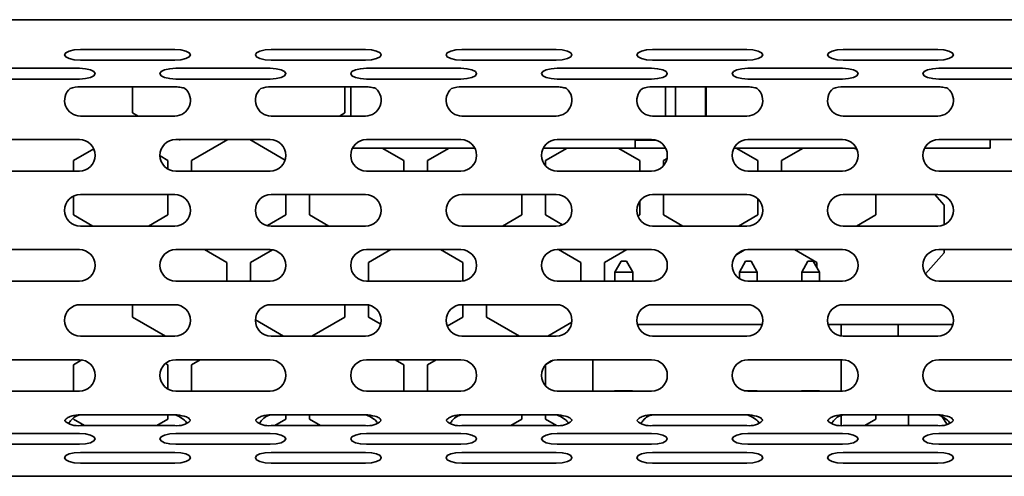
# Model space of a CAD drawing. Header units: millimetres. Extents: x -84 to 806, y -145 to 511.
# Tile 6 of 43: x 255.8 to 276.66, y 258.83 to 268.51. Entities that reach past the tile are written whole.
import ezdxf

# ---------------------------------------------------------------- set-up
doc = ezdxf.new("R2010")
doc.units = ezdxf.units.MM

msp = doc.modelspace()

# ---------------------------------------------------------------- linework, layer by layer
at = {"color": 7, "linetype": 'Continuous', "lineweight": 35}
for p, q in [((387.4358, 268.5125), (242.1024, 268.5125)), ((257.0809, 267.8811), (259.0809, 267.8811)), ((261.1223, 267.8811), (263.1223, 267.8811)), ((265.1638, 267.8811), (267.1638, 267.8811)), ((269.2052, 267.8811), (271.2052, 267.8811)), ((273.2467, 267.8811), (275.2467, 267.8811)), ((255.0601, 267.4821), (257.0601, 267.4821)), ((257.0809, 267.6531), (259.0809, 267.6531)), ((259.1016, 267.4821), (261.1016, 267.4821)), ((261.1223, 267.6531), (263.1223, 267.6531)), ((263.143, 267.4821), (265.143, 267.4821)), ((265.1638, 267.6531), (267.1638, 267.6531)), ((267.1845, 267.4821), (269.1845, 267.4821)), ((269.2052, 267.6531), (271.2052, 267.6531)), ((271.2259, 267.4821), (273.2259, 267.4821)), ((273.2467, 267.6531), (275.2467, 267.6531)), ((275.2674, 267.4821), (277.2674, 267.4821)), ((255.0601, 267.2541), (257.0601, 267.2541)), ((259.1016, 267.2541), (261.1016, 267.2541)), ((263.143, 267.2541), (265.143, 267.2541)), ((267.1845, 267.2541), (269.1845, 267.2541)), ((271.2259, 267.2541), (273.2259, 267.2541)), ((275.2674, 267.2541), (277.2674, 267.2541)), ((259.0809, 267.0909), (257.0809, 267.0909)), ((258.1858, 266.5367), (258.1858, 267.0909)), ((263.1223, 267.0909), (261.1223, 267.0909)), ((262.6858, 267.0909), (262.6858, 266.5367)), ((262.8138, 266.4691), (262.8138, 267.0909)), ((267.1638, 267.0909), (265.1638, 267.0909)), ((271.2052, 267.0909), (269.2052, 267.0909)), ((269.4804, 267.0909), (269.4804, 266.4691)), ((269.6938, 267.0909), (269.6938, 266.4691)), ((269.6938, 267.0909), (269.6938, 266.4691)), ((270.3271, 267.0909), (270.3271, 266.4691)), ((270.3371, 267.0909), (270.3371, 266.4691)), ((275.2467, 267.0909), (273.2467, 267.0909)), ((257.0809, 266.4691), (259.0809, 266.4691)), ((258.3028, 266.4691), (258.1858, 266.5367)), ((261.1223, 266.4691), (263.1223, 266.4691)), ((262.6858, 266.5367), (262.5687, 266.4691)), ((265.1638, 266.4691), (267.1638, 266.4691)), ((269.2052, 266.4691), (271.2052, 266.4691)), ((273.2467, 266.4691), (275.2467, 266.4691)), ((255.0601, 265.9691), (257.0601, 265.9691)), ((259.1016, 265.9691), (261.1016, 265.9691)), ((259.1858, 265.9594), (259.1689, 265.9691)), ((259.2027, 265.9691), (259.1858, 265.9594)), ((259.4358, 265.5263), (260.2027, 265.9691)), ((260.6689, 265.9691), (261.4195, 265.5357)), ((262.8477, 265.7904), (265.4383, 265.7904)), ((265.4383, 265.7904), (262.8477, 265.7904)), ((265.4383, 265.7904), (263.0471, 265.7904)), ((263.0471, 265.7904), (265.4383, 265.7904)), ((263.0471, 265.7904), (263.0471, 265.7904)), ((263.143, 265.9691), (265.143, 265.9691)), ((263.4784, 265.7904), (263.9358, 265.5263)), ((264.4358, 265.5263), (264.8931, 265.7904)), ((269.4798, 265.7904), (266.8892, 265.7904)), ((266.8892, 265.7904), (269.4798, 265.7904)), ((268.8371, 265.7904), (266.8892, 265.7904)), ((266.8892, 265.7904), (268.8371, 265.7904)), ((266.9358, 265.5263), (267.3931, 265.7904)), ((267.1845, 265.9691), (269.1845, 265.9691)), ((268.4784, 265.7904), (268.9358, 265.5263)), ((268.8371, 265.9691), (268.8371, 265.7904)), ((268.8371, 265.9691), (268.8371, 265.9571)), ((268.8371, 265.7904), (268.8371, 265.9571)), ((268.8371, 265.9571), (269.2733, 265.9571)), ((268.8371, 265.7904), (268.8371, 265.7904)), ((273.5212, 265.7904), (270.9306, 265.7904)), ((270.9306, 265.7904), (273.5212, 265.7904)), ((273.5212, 265.7904), (270.9306, 265.7904)), ((270.9306, 265.7904), (273.5212, 265.7904)), ((270.9784, 265.7904), (271.4358, 265.5263)), ((271.2259, 265.9691), (273.2259, 265.9691)), ((271.9358, 265.5263), (272.3931, 265.7904)), ((273.4784, 265.7904), (273.5365, 265.7569)), ((276.1271, 265.7904), (274.9721, 265.7904)), ((274.9721, 265.7904), (276.1271, 265.7904)), ((276.3604, 265.7904), (274.9721, 265.7904)), ((274.9721, 265.7904), (276.3604, 265.7904)), ((275.2674, 265.9691), (277.2674, 265.9691)), ((276.1271, 265.7904), (276.1271, 265.7904)), ((276.3604, 265.7904), (276.3604, 265.9691)), ((276.3604, 265.7904), (276.3604, 265.9691)), ((276.3604, 265.7904), (276.3604, 265.7904)), ((256.9358, 265.5263), (257.3637, 265.7734)), ((258.7685, 265.6229), (258.9358, 265.5263)), ((256.9358, 265.3025), (256.9358, 265.5263)), ((258.9358, 265.5263), (258.9358, 265.3466)), ((259.4358, 265.3025), (259.4358, 265.5263)), ((263.9358, 265.5263), (263.9358, 265.3025)), ((264.4358, 265.3025), (264.4358, 265.5263)), ((266.9358, 265.4139), (266.9358, 265.5263)), ((268.9358, 265.5263), (268.9358, 265.3025)), ((269.4358, 265.5263), (269.5113, 265.5699)), ((269.4358, 265.4168), (269.4358, 265.5263)), ((271.4358, 265.5263), (271.4358, 265.3025)), ((271.9358, 265.3025), (271.9358, 265.5263)), ((255.0601, 265.3025), (257.0601, 265.3025)), ((259.1016, 265.3025), (261.1016, 265.3025)), ((263.143, 265.3025), (265.143, 265.3025)), ((267.1845, 265.3025), (269.1845, 265.3025)), ((271.2259, 265.3025), (273.2259, 265.3025)), ((275.2674, 265.3025), (277.2674, 265.3025)), ((256.9358, 264.3716), (256.9358, 264.7692)), ((257.0809, 264.8025), (259.0809, 264.8025)), ((258.9358, 264.8025), (258.9358, 264.3716)), ((261.1223, 264.8025), (263.1223, 264.8025)), ((261.4358, 264.8025), (261.4358, 264.3716)), ((261.9358, 264.3716), (261.9358, 264.8025)), ((265.1638, 264.8025), (267.1638, 264.8025)), ((266.4358, 264.8025), (266.4358, 264.3716)), ((266.9358, 264.3716), (266.9358, 264.8025)), ((269.2052, 264.8025), (271.2052, 264.8025)), ((269.4358, 264.3716), (269.4358, 264.8025)), ((273.2467, 264.8025), (275.2467, 264.8025)), ((273.9358, 264.8025), (273.9358, 264.3716)), ((275.1825, 264.8025), (275.384, 264.5808)), ((268.9358, 264.6654), (268.9358, 264.3716)), ((271.4358, 264.7099), (271.4358, 264.3716)), ((275.384, 264.5808), (275.384, 264.1654)), ((257.3443, 264.1358), (256.9358, 264.3716)), ((258.9358, 264.3716), (258.5273, 264.1358)), ((261.4358, 264.3716), (261.0436, 264.1452)), ((262.3443, 264.1358), (261.9358, 264.3716)), ((266.4358, 264.3716), (266.0273, 264.1358)), ((267.2965, 264.1634), (266.9358, 264.3716)), ((268.9358, 264.3716), (268.8947, 264.3479)), ((269.8443, 264.1358), (269.4358, 264.3716)), ((271.4358, 264.3716), (271.0273, 264.1358)), ((273.9358, 264.3716), (273.5273, 264.1358)), ((257.0809, 264.1358), (259.0809, 264.1358)), ((261.1223, 264.1358), (263.1223, 264.1358)), ((265.1638, 264.1358), (267.1638, 264.1358)), ((269.2052, 264.1358), (271.2052, 264.1358)), ((273.2467, 264.1358), (275.2467, 264.1358)), ((255.0601, 263.6358), (257.0601, 263.6358)), ((259.1016, 263.6358), (261.1016, 263.6358)), ((259.7103, 263.6358), (260.1858, 263.3613)), ((260.6858, 263.3613), (261.154, 263.6316)), ((263.143, 263.6358), (265.143, 263.6358)), ((263.1858, 263.3613), (263.6612, 263.6358)), ((264.7103, 263.6358), (265.1858, 263.3613)), ((267.1845, 263.6358), (269.1845, 263.6358)), ((267.2103, 263.6358), (267.6858, 263.3613)), ((268.1858, 263.3613), (268.6612, 263.6358)), ((270.9877, 263.5356), (271.1431, 263.6253)), ((271.2259, 263.6358), (273.2259, 263.6358)), ((272.2103, 263.6358), (272.6858, 263.3613)), ((275.384, 263.5648), (274.9848, 263.1257)), ((274.9848, 263.1257), (275.384, 263.5648)), ((275.2674, 263.6358), (277.2674, 263.6358)), ((275.384, 263.6358), (275.384, 263.5648)), ((275.384, 263.5648), (275.384, 263.5648)), ((260.1858, 263.3613), (260.1858, 262.9691)), ((260.6858, 262.9691), (260.6858, 263.3613)), ((263.1858, 262.9691), (263.1858, 263.3613)), ((265.1858, 263.3613), (265.1858, 262.9719)), ((267.6858, 263.3613), (267.6858, 262.9691)), ((268.1858, 262.9691), (268.1858, 263.3613)), ((268.4041, 263.1555), (268.5374, 263.3889)), ((268.5374, 263.3889), (268.6507, 263.3889)), ((268.6507, 263.3889), (268.6507, 263.3889)), ((268.7841, 263.1555), (268.6507, 263.3889)), ((268.7841, 263.1555), (268.6507, 263.3889)), ((271.0441, 263.1555), (271.1774, 263.3889)), ((271.1774, 263.3889), (271.2907, 263.3889)), ((271.4241, 263.1555), (271.2907, 263.3889)), ((271.2907, 263.3889), (271.2907, 263.3889)), ((271.2907, 263.3889), (271.4241, 263.1555)), ((272.3641, 263.1555), (272.4974, 263.3889)), ((272.4974, 263.3889), (272.6107, 263.3889)), ((272.7441, 263.1555), (272.6107, 263.3889)), ((272.6107, 263.3889), (272.6107, 263.3889)), ((272.6107, 263.3889), (272.7441, 263.1555)), ((272.6858, 263.3613), (272.6858, 263.2576)), ((268.7841, 263.1555), (268.4041, 263.1555)), ((268.4041, 263.1555), (268.4041, 262.9691)), ((268.7841, 263.1555), (268.7841, 262.9691)), ((268.7841, 263.1555), (268.7841, 263.1555)), ((268.7841, 263.1555), (268.7841, 262.9691)), ((271.4241, 263.1555), (271.0441, 263.1555)), ((271.0441, 263.1555), (271.0441, 263.0231)), ((271.4241, 263.1555), (271.4241, 262.9691)), ((271.4241, 263.1555), (271.4241, 263.1555)), ((271.4241, 263.1555), (271.4241, 262.9691)), ((272.7441, 263.1555), (272.3641, 263.1555)), ((272.3641, 263.1555), (272.3641, 262.9691)), ((272.7441, 263.1555), (272.7441, 262.9691)), ((272.7441, 263.1555), (272.7441, 263.1555)), ((272.7441, 263.1555), (272.7441, 262.9691)), ((255.0601, 262.9691), (257.0601, 262.9691)), ((259.1016, 262.9691), (261.1016, 262.9691)), ((263.143, 262.9691), (265.143, 262.9691)), ((267.1845, 262.9691), (269.1845, 262.9691)), ((271.2259, 262.9691), (273.2259, 262.9691)), ((275.2674, 262.9691), (277.2674, 262.9691)), ((257.0809, 262.4691), (259.0809, 262.4691)), ((258.1858, 262.2066), (258.1858, 262.4691)), ((261.1223, 262.4691), (263.1223, 262.4691)), ((262.6858, 262.4691), (262.6858, 262.2066)), ((263.1858, 262.2066), (263.1858, 262.463)), ((265.1638, 262.4691), (267.1638, 262.4691)), ((265.1858, 262.4691), (265.1858, 262.2066)), ((265.6858, 262.2066), (265.6858, 262.4691)), ((269.2052, 262.4691), (271.2052, 262.4691)), ((273.2467, 262.4691), (275.2467, 262.4691)), ((258.8858, 261.8025), (258.1858, 262.2066)), ((261.3858, 261.8025), (260.7892, 262.1469)), ((262.6858, 262.2066), (261.9858, 261.8025)), ((263.446, 262.0563), (263.1858, 262.2066)), ((265.1858, 262.2066), (264.8532, 262.0146)), ((266.3858, 261.8025), (265.6858, 262.2066)), ((267.4947, 262.0963), (266.9858, 261.8025)), ((268.8834, 262.0489), (271.527, 262.0489)), ((272.9249, 262.0489), (275.5685, 262.0489)), ((273.2041, 262.0489), (273.2041, 261.8052)), ((273.2041, 262.0489), (273.2041, 261.8052)), ((274.4103, 262.0489), (274.4103, 261.8025)), ((257.0809, 261.8025), (259.0809, 261.8025)), ((261.1223, 261.8025), (263.1223, 261.8025)), ((265.1638, 261.8025), (267.1638, 261.8025)), ((269.2052, 261.8025), (271.2052, 261.8025)), ((273.2467, 261.8025), (275.2467, 261.8025)), ((255.0601, 261.3025), (257.0601, 261.3025)), ((256.9358, 261.1962), (257.1126, 261.2983)), ((256.9358, 260.6358), (256.9358, 261.1962)), ((258.8871, 261.2243), (258.9358, 261.1962)), ((258.9358, 261.1962), (258.9358, 260.68)), ((259.1016, 261.3025), (261.1016, 261.3025)), ((259.4358, 261.1962), (259.6198, 261.3025)), ((259.4358, 260.6358), (259.4358, 261.1962)), ((263.143, 261.3025), (265.143, 261.3025)), ((263.7518, 261.3025), (263.9358, 261.1962)), ((263.9358, 261.1962), (263.9358, 260.6358)), ((264.4358, 261.1962), (264.6198, 261.3025)), ((264.4358, 260.6358), (264.4358, 261.1962)), ((266.9463, 261.2023), (267.1017, 261.292)), ((267.1845, 261.3025), (269.1845, 261.3025)), ((267.9374, 261.3025), (267.9374, 260.6358)), ((271.2259, 261.3025), (273.2259, 261.3025)), ((273.2041, 261.3025), (273.2041, 260.6358)), ((273.2041, 261.3025), (273.2041, 260.6358)), ((275.2674, 261.3025), (277.2674, 261.3025)), ((266.9358, 260.7472), (266.9358, 261.1911)), ((255.0601, 260.6358), (257.0601, 260.6358)), ((259.1016, 260.6358), (261.1016, 260.6358)), ((263.143, 260.6358), (265.143, 260.6358)), ((267.1845, 260.6358), (269.1845, 260.6358)), ((268.4007, 260.6455), (268.7807, 260.6455)), ((268.4007, 260.6455), (268.4105, 260.6358)), ((268.4007, 260.6358), (268.4007, 260.6455)), ((268.7807, 260.6455), (268.771, 260.6358)), ((268.7807, 260.6455), (268.7807, 260.6358)), ((271.1459, 260.6455), (271.4207, 260.6455)), ((271.2259, 260.6358), (273.2259, 260.6358)), ((271.4207, 260.6455), (271.411, 260.6358)), ((271.4207, 260.6455), (271.4207, 260.6358)), ((272.3607, 260.6455), (272.7407, 260.6455)), ((272.3705, 260.6358), (272.3607, 260.6455)), ((272.3607, 260.6358), (272.3607, 260.6455)), ((272.731, 260.6358), (272.7407, 260.6455)), ((272.7407, 260.6455), (272.7407, 260.6358)), ((275.2674, 260.6358), (277.2674, 260.6358)), ((257.1673, 259.9078), (256.9358, 260.0415)), ((257.0809, 260.1358), (259.0809, 260.1358)), ((258.9358, 260.0415), (258.7042, 259.9078)), ((258.9358, 260.1358), (258.9358, 260.0415)), ((261.1223, 260.1358), (263.1223, 260.1358)), ((261.4358, 260.0415), (261.2042, 259.9078)), ((261.4358, 260.1358), (261.4358, 260.0415)), ((261.9358, 260.0415), (261.9358, 260.1358)), ((262.1673, 259.9078), (261.9358, 260.0415)), ((265.1638, 260.1358), (267.1638, 260.1358)), ((266.4358, 260.0415), (266.2042, 259.9078)), ((266.4358, 260.1358), (266.4358, 260.0415)), ((266.9358, 260.0415), (266.9358, 260.1358)), ((267.1673, 259.9078), (266.9358, 260.0415)), ((269.2052, 260.1358), (271.2052, 260.1358)), ((273.2041, 260.1201), (273.2041, 259.9088)), ((273.2041, 260.1201), (273.2041, 259.9088)), ((273.2467, 260.1358), (275.2467, 260.1358)), ((273.9358, 260.0415), (273.7042, 259.9078)), ((273.9358, 260.1358), (273.9358, 260.0415)), ((274.6305, 260.1358), (274.6305, 259.9078)), ((275.339, 260.0915), (275.447, 259.9307)), ((255.0601, 259.7368), (257.0601, 259.7368)), ((257.0809, 259.9078), (259.0809, 259.9078)), ((259.1016, 259.7368), (261.1016, 259.7368)), ((261.1223, 259.9078), (263.1223, 259.9078)), ((263.143, 259.7368), (265.143, 259.7368)), ((265.1638, 259.9078), (267.1638, 259.9078)), ((267.1845, 259.7368), (269.1845, 259.7368)), ((269.2052, 259.9078), (271.2052, 259.9078)), ((271.2259, 259.7368), (273.2259, 259.7368)), ((273.2467, 259.9078), (275.2467, 259.9078)), ((275.2674, 259.7368), (277.2674, 259.7368)), ((255.0601, 259.5088), (257.0601, 259.5088)), ((257.0809, 259.3378), (259.0809, 259.3378)), ((259.1016, 259.5088), (261.1016, 259.5088)), ((261.1223, 259.3378), (263.1223, 259.3378)), ((263.143, 259.5088), (265.143, 259.5088)), ((265.1638, 259.3378), (267.1638, 259.3378)), ((267.1845, 259.5088), (269.1845, 259.5088)), ((269.2052, 259.3378), (271.2052, 259.3378)), ((271.2259, 259.5088), (273.2259, 259.5088)), ((273.2467, 259.3378), (275.2467, 259.3378)), ((275.2674, 259.5088), (277.2674, 259.5088)), ((257.0809, 259.1098), (259.0809, 259.1098)), ((261.1223, 259.1098), (263.1223, 259.1098)), ((265.1638, 259.1098), (267.1638, 259.1098)), ((269.2052, 259.1098), (271.2052, 259.1098)), ((273.2467, 259.1098), (275.2467, 259.1098)), ((242.1024, 258.8291), (387.4358, 258.8291))]:
    msp.add_line(p, q, dxfattribs=at)
at = {"color": 7, "linetype": 'Continuous', "lineweight": 35, "flags": 128}
for points in [[(257.0809, 267.8811), (256.9533, 267.8725), (256.8452, 267.8477), (256.7729, 267.8108), (256.7475, 267.7671), (256.7729, 267.7235), (256.8452, 267.6865), (256.9533, 267.6618), (257.0809, 267.6531)], [(259.0809, 267.6531), (259.2084, 267.6618), (259.3166, 267.6865), (259.3888, 267.7235), (259.4142, 267.7671), (259.3888, 267.8108), (259.3166, 267.8477), (259.2084, 267.8725), (259.0809, 267.8811)], [(261.1223, 267.8811), (260.9948, 267.8725), (260.8866, 267.8477), (260.8144, 267.8108), (260.789, 267.7671), (260.8144, 267.7235), (260.8866, 267.6865), (260.9948, 267.6618), (261.1223, 267.6531)], [(263.1223, 267.6531), (263.2499, 267.6618), (263.358, 267.6865), (263.4303, 267.7235), (263.4556, 267.7671), (263.4303, 267.8108), (263.358, 267.8477), (263.2499, 267.8725), (263.1223, 267.8811)], [(265.1638, 267.8811), (265.0362, 267.8725), (264.9281, 267.8477), (264.8558, 267.8108), (264.8304, 267.7671), (264.8558, 267.7235), (264.9281, 267.6865), (265.0362, 267.6618), (265.1638, 267.6531)], [(267.1638, 267.6531), (267.2913, 267.6618), (267.3995, 267.6865), (267.4717, 267.7235), (267.4971, 267.7671), (267.4717, 267.8108), (267.3995, 267.8477), (267.2913, 267.8725), (267.1638, 267.8811)], [(269.2052, 267.8811), (269.0777, 267.8725), (268.9695, 267.8477), (268.8973, 267.8108), (268.8719, 267.7671), (268.8973, 267.7235), (268.9695, 267.6865), (269.0777, 267.6618), (269.2052, 267.6531)], [(271.2052, 267.6531), (271.3328, 267.6618), (271.4409, 267.6865), (271.5132, 267.7235), (271.5386, 267.7671), (271.5132, 267.8108), (271.4409, 267.8477), (271.3328, 267.8725), (271.2052, 267.8811)], [(273.2467, 267.8811), (273.1191, 267.8725), (273.011, 267.8477), (272.9387, 267.8108), (272.9133, 267.7671), (272.9387, 267.7235), (273.011, 267.6865), (273.1191, 267.6618), (273.2467, 267.6531)], [(275.2467, 267.6531), (275.3742, 267.6618), (275.4824, 267.6865), (275.5546, 267.7235), (275.58, 267.7671), (275.5546, 267.8108), (275.4824, 267.8477), (275.3742, 267.8725), (275.2467, 267.8811)], [(257.0601, 267.2541), (257.1877, 267.2628), (257.2958, 267.2875), (257.3681, 267.3245), (257.3935, 267.3681), (257.3681, 267.4117), (257.2958, 267.4487), (257.1877, 267.4734), (257.0601, 267.4821)], [(259.1016, 267.4821), (258.974, 267.4734), (258.8659, 267.4487), (258.7936, 267.4117), (258.7683, 267.3681), (258.7936, 267.3245), (258.8659, 267.2875), (258.974, 267.2628), (259.1016, 267.2541)], [(261.1016, 267.2541), (261.2291, 267.2628), (261.3373, 267.2875), (261.4095, 267.3245), (261.4349, 267.3681), (261.4095, 267.4117), (261.3373, 267.4487), (261.2291, 267.4734), (261.1016, 267.4821)], [(263.143, 267.4821), (263.0155, 267.4734), (262.9073, 267.4487), (262.8351, 267.4117), (262.8097, 267.3681), (262.8351, 267.3245), (262.9073, 267.2875), (263.0155, 267.2628), (263.143, 267.2541)], [(265.143, 267.2541), (265.2706, 267.2628), (265.3787, 267.2875), (265.451, 267.3245), (265.4764, 267.3681), (265.451, 267.4117), (265.3787, 267.4487), (265.2706, 267.4734), (265.143, 267.4821)], [(267.1845, 267.4821), (267.0569, 267.4734), (266.9488, 267.4487), (266.8765, 267.4117), (266.8512, 267.3681), (266.8765, 267.3245), (266.9488, 267.2875), (267.0569, 267.2628), (267.1845, 267.2541)], [(269.1845, 267.2541), (269.3121, 267.2628), (269.4202, 267.2875), (269.4925, 267.3245), (269.5178, 267.3681), (269.4925, 267.4117), (269.4202, 267.4487), (269.3121, 267.4734), (269.1845, 267.4821)], [(271.2259, 267.4821), (271.0984, 267.4734), (270.9902, 267.4487), (270.918, 267.4117), (270.8926, 267.3681), (270.918, 267.3245), (270.9902, 267.2875), (271.0984, 267.2628), (271.2259, 267.2541)], [(273.2259, 267.2541), (273.3535, 267.2628), (273.4616, 267.2875), (273.5339, 267.3245), (273.5593, 267.3681), (273.5339, 267.4117), (273.4616, 267.4487), (273.3535, 267.4734), (273.2259, 267.4821)], [(275.2674, 267.4821), (275.1398, 267.4734), (275.0317, 267.4487), (274.9594, 267.4117), (274.9341, 267.3681), (274.9594, 267.3245), (275.0317, 267.2875), (275.1398, 267.2628), (275.2674, 267.2541)], [(257.0601, 259.5088), (257.1877, 259.5175), (257.2958, 259.5422), (257.3681, 259.5792), (257.3935, 259.6228), (257.3681, 259.6665), (257.2958, 259.7034), (257.1877, 259.7282), (257.0601, 259.7368)], [(259.1016, 259.7368), (258.974, 259.7282), (258.8659, 259.7034), (258.7936, 259.6665), (258.7683, 259.6228), (258.7936, 259.5792), (258.8659, 259.5422), (258.974, 259.5175), (259.1016, 259.5088)], [(261.1016, 259.5088), (261.2291, 259.5175), (261.3373, 259.5422), (261.4095, 259.5792), (261.4349, 259.6228), (261.4095, 259.6665), (261.3373, 259.7034), (261.2291, 259.7282), (261.1016, 259.7368)], [(263.143, 259.7368), (263.0155, 259.7282), (262.9073, 259.7034), (262.8351, 259.6665), (262.8097, 259.6228), (262.8351, 259.5792), (262.9073, 259.5422), (263.0155, 259.5175), (263.143, 259.5088)], [(265.143, 259.5088), (265.2706, 259.5175), (265.3787, 259.5422), (265.451, 259.5792), (265.4764, 259.6228), (265.451, 259.6665), (265.3787, 259.7034), (265.2706, 259.7282), (265.143, 259.7368)], [(267.1845, 259.7368), (267.0569, 259.7282), (266.9488, 259.7034), (266.8765, 259.6665), (266.8512, 259.6228), (266.8765, 259.5792), (266.9488, 259.5422), (267.0569, 259.5175), (267.1845, 259.5088)], [(269.1845, 259.5088), (269.3121, 259.5175), (269.4202, 259.5422), (269.4925, 259.5792), (269.5178, 259.6228), (269.4925, 259.6665), (269.4202, 259.7034), (269.3121, 259.7282), (269.1845, 259.7368)], [(271.2259, 259.7368), (271.0984, 259.7282), (270.9902, 259.7034), (270.918, 259.6665), (270.8926, 259.6228), (270.918, 259.5792), (270.9902, 259.5422), (271.0984, 259.5175), (271.2259, 259.5088)], [(273.2259, 259.5088), (273.3535, 259.5175), (273.4616, 259.5422), (273.5339, 259.5792), (273.5593, 259.6228), (273.5339, 259.6665), (273.4616, 259.7034), (273.3535, 259.7282), (273.2259, 259.7368)], [(275.2674, 259.7368), (275.1398, 259.7282), (275.0317, 259.7034), (274.9594, 259.6665), (274.9341, 259.6228), (274.9594, 259.5792), (275.0317, 259.5422), (275.1398, 259.5175), (275.2674, 259.5088)], [(257.0809, 259.3378), (256.9533, 259.3291), (256.8452, 259.3044), (256.7729, 259.2674), (256.7475, 259.2238), (256.7729, 259.1802), (256.8452, 259.1432), (256.9533, 259.1185), (257.0809, 259.1098)], [(259.0809, 259.1098), (259.2084, 259.1185), (259.3166, 259.1432), (259.3888, 259.1802), (259.4142, 259.2238), (259.3888, 259.2674), (259.3166, 259.3044), (259.2084, 259.3291), (259.0809, 259.3378)], [(261.1223, 259.3378), (260.9948, 259.3291), (260.8866, 259.3044), (260.8144, 259.2674), (260.789, 259.2238), (260.8144, 259.1802), (260.8866, 259.1432), (260.9948, 259.1185), (261.1223, 259.1098)], [(263.1223, 259.1098), (263.2499, 259.1185), (263.358, 259.1432), (263.4303, 259.1802), (263.4556, 259.2238), (263.4303, 259.2674), (263.358, 259.3044), (263.2499, 259.3291), (263.1223, 259.3378)], [(265.1638, 259.3378), (265.0362, 259.3291), (264.9281, 259.3044), (264.8558, 259.2674), (264.8304, 259.2238), (264.8558, 259.1802), (264.9281, 259.1432), (265.0362, 259.1185), (265.1638, 259.1098)], [(267.1638, 259.1098), (267.2913, 259.1185), (267.3995, 259.1432), (267.4717, 259.1802), (267.4971, 259.2238), (267.4717, 259.2674), (267.3995, 259.3044), (267.2913, 259.3291), (267.1638, 259.3378)], [(269.2052, 259.3378), (269.0777, 259.3291), (268.9695, 259.3044), (268.8973, 259.2674), (268.8719, 259.2238), (268.8973, 259.1802), (268.9695, 259.1432), (269.0777, 259.1185), (269.2052, 259.1098)], [(271.2052, 259.1098), (271.3328, 259.1185), (271.4409, 259.1432), (271.5132, 259.1802), (271.5386, 259.2238), (271.5132, 259.2674), (271.4409, 259.3044), (271.3328, 259.3291), (271.2052, 259.3378)], [(273.2467, 259.3378), (273.1191, 259.3291), (273.011, 259.3044), (272.9387, 259.2674), (272.9133, 259.2238), (272.9387, 259.1802), (273.011, 259.1432), (273.1191, 259.1185), (273.2467, 259.1098)], [(275.2467, 259.1098), (275.3742, 259.1185), (275.4824, 259.1432), (275.5546, 259.1802), (275.58, 259.2238), (275.5546, 259.2674), (275.4824, 259.3044), (275.3742, 259.3291), (275.2467, 259.3378)]]:
    msp.add_lwpolyline(points, dxfattribs=at)
at = {"color": 7, "linetype": 'Continuous', "lineweight": 35}
for centre, radius, start, end in [((257.0809, 266.8025), 0.3333, 130.53455, 270), ((259.0809, 266.8025), 0.3333, 270, 49.46545), ((261.1223, 266.8025), 0.3333, 130.53455, 270), ((263.1223, 266.8025), 0.3333, 270, 49.46545), ((265.1638, 266.8025), 0.3333, 130.53455, 270), ((267.1638, 266.8025), 0.3333, 270, 49.46545), ((269.2052, 266.8025), 0.3333, 130.53455, 270), ((271.2052, 266.8025), 0.3333, 270, 49.46545), ((273.2467, 266.8025), 0.3333, 130.53455, 270), ((275.2467, 266.8025), 0.3333, 270, 49.46545), ((257.0601, 265.6358), 0.3333, 270, 90), ((259.1016, 265.6358), 0.3333, 90, 270), ((261.1016, 265.6358), 0.3333, 270, 90), ((263.143, 265.6358), 0.3333, 90, 270), ((265.143, 265.6358), 0.3333, 270, 90), ((267.1845, 265.6358), 0.3333, 90, 270), ((269.1845, 265.6358), 0.3333, 270, 90), ((271.2259, 265.6358), 0.3333, 90, 270), ((273.2259, 265.6358), 0.3333, 270, 90), ((275.2674, 265.6358), 0.3333, 90, 270), ((257.0809, 264.4691), 0.3333, 90, 270), ((259.0809, 264.4691), 0.3333, 270, 90), ((261.1223, 264.4691), 0.3333, 90, 270), ((263.1223, 264.4691), 0.3333, 270, 90), ((265.1638, 264.4691), 0.3333, 90, 270), ((267.1638, 264.4691), 0.3333, 270, 90), ((269.2052, 264.4691), 0.3333, 90, 270), ((271.2052, 264.4691), 0.3333, 270, 90), ((273.2467, 264.4691), 0.3333, 90, 270), ((275.2467, 264.4691), 0.3333, 270, 90), ((257.0601, 263.3025), 0.3333, 270, 90), ((259.1016, 263.3025), 0.3333, 90, 270), ((261.1016, 263.3025), 0.3333, 270, 90), ((263.143, 263.3025), 0.3333, 90, 270), ((265.143, 263.3025), 0.3333, 270, 90), ((267.1845, 263.3025), 0.3333, 90, 270), ((269.1845, 263.3025), 0.3333, 270, 90), ((271.2259, 263.3025), 0.3333, 90, 270), ((273.2259, 263.3025), 0.3333, 270, 90), ((275.2674, 263.3025), 0.3333, 90, 270), ((257.0809, 262.1358), 0.3333, 90, 270), ((259.0809, 262.1358), 0.3333, 270, 90), ((261.1223, 262.1358), 0.3333, 90, 270), ((263.1223, 262.1358), 0.3333, 270, 90), ((265.1638, 262.1358), 0.3333, 90, 270), ((267.1638, 262.1358), 0.3333, 270, 90), ((269.2052, 262.1358), 0.3333, 90, 270), ((271.2052, 262.1358), 0.3333, 270, 90), ((273.2467, 262.1358), 0.3333, 90, 270), ((275.2467, 262.1358), 0.3333, 270, 90), ((257.0601, 260.9691), 0.3333, 270, 90), ((259.1016, 260.9691), 0.3333, 90, 270), ((261.1016, 260.9691), 0.3333, 270, 90), ((263.143, 260.9691), 0.3333, 90, 270), ((265.143, 260.9691), 0.3333, 270, 90), ((267.1845, 260.9691), 0.3333, 90, 270), ((269.1845, 260.9691), 0.3333, 270, 90), ((271.2259, 260.9691), 0.3333, 90, 270), ((273.2259, 260.9691), 0.3333, 270, 90), ((275.2674, 260.9691), 0.3333, 90, 270), ((257.017, 260.2888), 0.3862, 226.09266, 279.51199), ((259.1447, 260.2888), 0.3862, 260.48801, 313.90734), ((261.0585, 260.2888), 0.3862, 226.09266, 279.51199), ((263.1861, 260.2888), 0.3862, 260.48801, 313.90734), ((265.0999, 260.2888), 0.3862, 226.09266, 279.51199), ((267.2276, 260.2888), 0.3862, 260.48801, 313.90734), ((269.1414, 260.2888), 0.3862, 226.09266, 279.51199), ((271.269, 260.2888), 0.3862, 260.48801, 313.90734), ((273.1828, 260.2888), 0.3862, 226.09266, 279.51199), ((275.3105, 260.2888), 0.3862, 260.48801, 313.90734)]:
    msp.add_arc(centre, radius, start, end, dxfattribs=at)
for points in [[(257.0809, 267.0909), (257.0074, 267.0903), (256.935, 267.0754), (256.8642, 267.0558)], [(261.1223, 267.0909), (261.0489, 267.0903), (260.9764, 267.0754), (260.9057, 267.0558)], [(265.1638, 267.0909), (265.0903, 267.0903), (265.0179, 267.0754), (264.9471, 267.0558)], [(269.2052, 267.0909), (269.1318, 267.0903), (269.0593, 267.0754), (268.9886, 267.0558)], [(273.2467, 267.0909), (273.1732, 267.0903), (273.1008, 267.0754), (273.03, 267.0558)]]:
    msp.add_open_spline(points, degree=3, dxfattribs=at)
for points, knots in [([(259.2975, 267.0558), (259.2802, 267.0622), (259.2624, 267.0663), (259.2264, 267.0734), (259.2083, 267.0763), (259.1539, 267.084), (259.1174, 267.0877), (259.0809, 267.0909)], [0, 0, 0, 0, 0.25, 0.25, 0.5, 0.5, 1, 1, 1, 1]), ([(263.3389, 267.0558), (263.3217, 267.0622), (263.3038, 267.0663), (263.2679, 267.0734), (263.2498, 267.0763), (263.1953, 267.084), (263.1588, 267.0877), (263.1223, 267.0909)], [0, 0, 0, 0, 0.25, 0.25, 0.5, 0.5, 1, 1, 1, 1]), ([(267.3804, 267.0558), (267.3631, 267.0622), (267.3453, 267.0663), (267.3093, 267.0734), (267.2912, 267.0763), (267.2368, 267.084), (267.2003, 267.0877), (267.1638, 267.0909)], [0, 0, 0, 0, 0.25, 0.25, 0.5, 0.5, 1, 1, 1, 1]), ([(271.4219, 267.0558), (271.4046, 267.0622), (271.3867, 267.0663), (271.3508, 267.0734), (271.3327, 267.0763), (271.2782, 267.084), (271.2417, 267.0877), (271.2052, 267.0909)], [0, 0, 0, 0, 0.25, 0.25, 0.5, 0.5, 1, 1, 1, 1]), ([(275.4633, 267.0558), (275.446, 267.0622), (275.4282, 267.0663), (275.3922, 267.0734), (275.3741, 267.0763), (275.3197, 267.084), (275.2832, 267.0877), (275.2467, 267.0909)], [0, 0, 0, 0, 0.25, 0.25, 0.5, 0.5, 1, 1, 1, 1]), ([(257.0809, 260.1358), (257.0478, 260.1338), (257.015, 260.1307), (256.9497, 260.1206), (256.9172, 260.1136), (256.855, 260.0934), (256.8243, 260.0797), (256.7858, 260.053), (256.7746, 260.0432), (256.7574, 260.0247), (256.7518, 260.0162), (256.7492, 260.0105)], [0, 0, 0, 0, 0.25, 0.25, 0.5, 0.5, 0.75, 0.75, 0.875, 0.875, 1, 1, 1, 1]), ([(257.0809, 260.1358), (257.0459, 260.1255), (256.9721, 260.1037), (256.8861, 260.0316), (256.8505, 259.9736), (256.8349, 259.9483)], [0, 0, 0, 0, 0.3360565, 0.7105337, 1, 1, 1, 1]), ([(259.3403, 259.9532), (259.3392, 259.9556), (259.3251, 259.9857), (259.2573, 260.0489), (259.1671, 260.103), (259.0997, 260.1286), (259.0809, 260.1358)], [0, 0, 0, 0, 0.0269105, 0.3386549, 0.8151176, 1, 1, 1, 1]), ([(259.4125, 260.0105), (259.4117, 260.0163), (259.4082, 260.0253), (259.3944, 260.0456), (259.3839, 260.0568), (259.3582, 260.0759), (259.3432, 260.0835), (259.3118, 260.0954), (259.2958, 260.1), (259.2148, 260.1206), (259.1478, 260.1289), (259.0809, 260.1358)], [0, 0, 0, 0, 0.125, 0.125, 0.25, 0.25, 0.375, 0.375, 0.5, 0.5, 1, 1, 1, 1]), ([(261.1223, 260.1358), (261.0893, 260.1338), (261.0564, 260.1307), (260.9911, 260.1206), (260.9586, 260.1136), (260.8965, 260.0934), (260.8658, 260.0797), (260.8273, 260.053), (260.816, 260.0432), (260.7989, 260.0247), (260.7932, 260.0162), (260.7906, 260.0105)], [0, 0, 0, 0, 0.25, 0.25, 0.5, 0.5, 0.75, 0.75, 0.875, 0.875, 1, 1, 1, 1]), ([(261.1223, 260.1358), (261.0874, 260.1255), (261.0135, 260.1037), (260.9276, 260.0316), (260.8919, 259.9736), (260.8764, 259.9483)], [0, 0, 0, 0, 0.3360565, 0.7105337, 1, 1, 1, 1]), ([(263.3817, 259.9532), (263.3806, 259.9556), (263.3666, 259.9857), (263.2987, 260.0489), (263.2085, 260.103), (263.1412, 260.1286), (263.1223, 260.1358)], [0, 0, 0, 0, 0.0269105, 0.3386549, 0.8151176, 1, 1, 1, 1]), ([(263.454, 260.0105), (263.4531, 260.0163), (263.4496, 260.0253), (263.4359, 260.0456), (263.4254, 260.0568), (263.3996, 260.0759), (263.3846, 260.0835), (263.3532, 260.0954), (263.3372, 260.1), (263.2562, 260.1206), (263.1892, 260.1289), (263.1223, 260.1358)], [0, 0, 0, 0, 0.125, 0.125, 0.25, 0.25, 0.375, 0.375, 0.5, 0.5, 1, 1, 1, 1]), ([(265.1638, 260.1358), (265.1307, 260.1338), (265.0979, 260.1307), (265.0326, 260.1206), (265.0001, 260.1136), (264.938, 260.0934), (264.9072, 260.0797), (264.8688, 260.053), (264.8575, 260.0432), (264.8404, 260.0247), (264.8347, 260.0162), (264.8321, 260.0105)], [0, 0, 0, 0, 0.25, 0.25, 0.5, 0.5, 0.75, 0.75, 0.875, 0.875, 1, 1, 1, 1]), ([(265.1638, 260.1358), (265.1288, 260.1255), (265.055, 260.1037), (264.969, 260.0316), (264.9334, 259.9736), (264.9178, 259.9483)], [0, 0, 0, 0, 0.33605649, 0.71053374, 1, 1, 1, 1]), ([(267.4232, 259.9532), (267.4221, 259.9556), (267.408, 259.9857), (267.3402, 260.0489), (267.25, 260.103), (267.1826, 260.1286), (267.1638, 260.1358)], [0, 0, 0, 0, 0.0269105, 0.3386549, 0.8151176, 1, 1, 1, 1]), ([(267.4954, 260.0105), (267.4946, 260.0163), (267.4911, 260.0253), (267.4773, 260.0456), (267.4668, 260.0568), (267.4411, 260.0759), (267.4261, 260.0835), (267.3947, 260.0954), (267.3787, 260.1), (267.2977, 260.1206), (267.2307, 260.1289), (267.1638, 260.1358)], [0, 0, 0, 0, 0.125, 0.125, 0.25, 0.25, 0.375, 0.375, 0.5, 0.5, 1, 1, 1, 1]), ([(269.2052, 260.1358), (269.1722, 260.1338), (269.1393, 260.1307), (269.074, 260.1206), (269.0415, 260.1136), (268.9794, 260.0934), (268.9487, 260.0797), (268.9102, 260.053), (268.8989, 260.0432), (268.8818, 260.0247), (268.8761, 260.0162), (268.8735, 260.0105)], [0, 0, 0, 0, 0.25, 0.25, 0.5, 0.5, 0.75, 0.75, 0.875, 0.875, 1, 1, 1, 1]), ([(269.2052, 260.1358), (269.1703, 260.1255), (269.0964, 260.1037), (269.0105, 260.0316), (268.9748, 259.9736), (268.9593, 259.9483)], [0, 0, 0, 0, 0.3360565, 0.7105337, 1, 1, 1, 1]), ([(271.4646, 259.9532), (271.4635, 259.9556), (271.4495, 259.9857), (271.3816, 260.0489), (271.2914, 260.103), (271.2241, 260.1286), (271.2052, 260.1358)], [0, 0, 0, 0, 0.0269105, 0.3386549, 0.8151176, 1, 1, 1, 1]), ([(271.5369, 260.0105), (271.536, 260.0163), (271.5325, 260.0253), (271.5188, 260.0456), (271.5083, 260.0568), (271.4825, 260.0759), (271.4675, 260.0835), (271.4362, 260.0954), (271.4201, 260.1), (271.3391, 260.1206), (271.2721, 260.1289), (271.2052, 260.1358)], [0, 0, 0, 0, 0.125, 0.125, 0.25, 0.25, 0.375, 0.375, 0.5, 0.5, 1, 1, 1, 1]), ([(273.2467, 260.1358), (273.2136, 260.1338), (273.1808, 260.1307), (273.1155, 260.1206), (273.083, 260.1136), (273.0209, 260.0934), (272.9901, 260.0797), (272.9517, 260.053), (272.9404, 260.0432), (272.9233, 260.0247), (272.9176, 260.0162), (272.915, 260.0105)], [0, 0, 0, 0, 0.25, 0.25, 0.5, 0.5, 0.75, 0.75, 0.875, 0.875, 1, 1, 1, 1]), ([(273.2467, 260.1358), (273.2117, 260.1255), (273.1379, 260.1037), (273.052, 260.0316), (273.0163, 259.9736), (273.0007, 259.9483)], [0, 0, 0, 0, 0.3360565, 0.7105337, 1, 1, 1, 1]), ([(275.5061, 259.9532), (275.505, 259.9556), (275.4909, 259.9857), (275.4231, 260.0489), (275.3329, 260.103), (275.2655, 260.1286), (275.2467, 260.1358)], [0, 0, 0, 0, 0.0269105, 0.3386549, 0.8151176, 1, 1, 1, 1]), ([(275.5783, 260.0105), (275.5775, 260.0163), (275.574, 260.0253), (275.5602, 260.0456), (275.5497, 260.0568), (275.524, 260.0759), (275.509, 260.0835), (275.4776, 260.0954), (275.4616, 260.1), (275.3806, 260.1206), (275.3136, 260.1289), (275.2467, 260.1358)], [0, 0, 0, 0, 0.125, 0.125, 0.25, 0.25, 0.375, 0.375, 0.5, 0.5, 1, 1, 1, 1])]:
    msp.add_open_spline(points, degree=3, knots=knots, dxfattribs=at)

doc.saveas('drawing.dxf')
